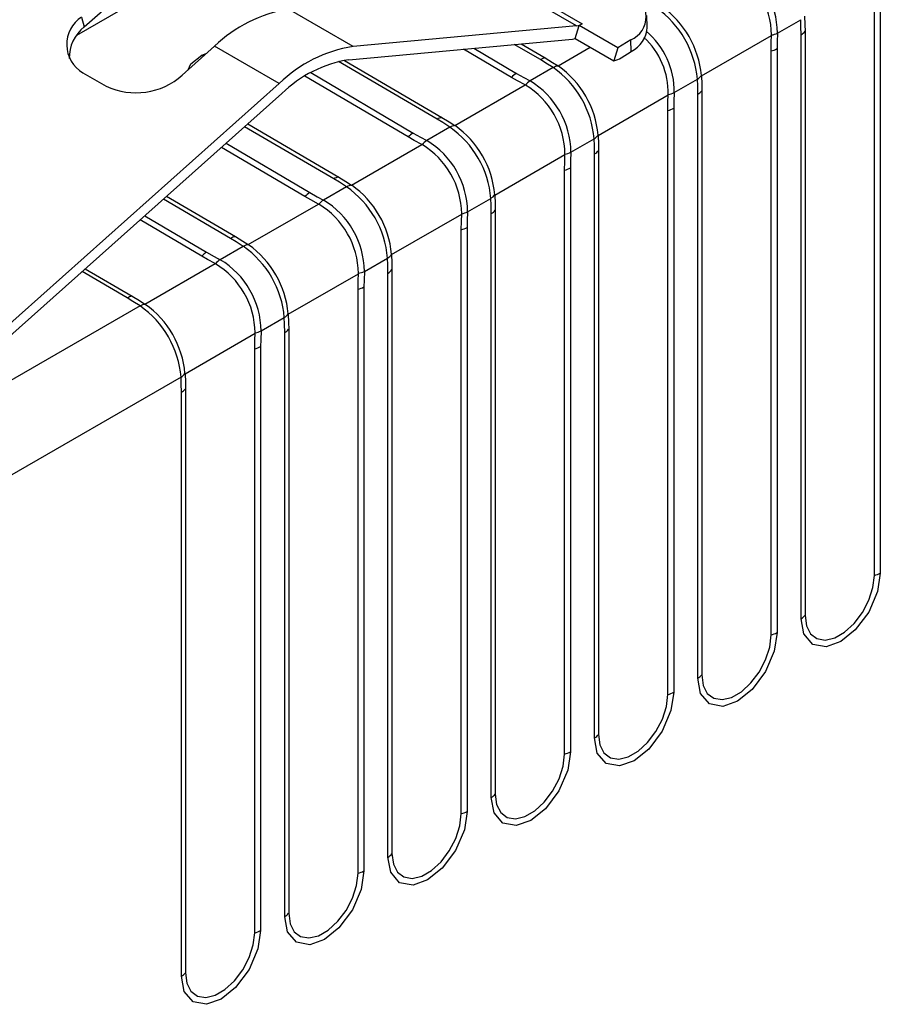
# Model space of a CAD drawing. Header units: millimetres. Extents: x 0 to 559, y 0 to 432.
# Tile 21 of 24: x 376 to 400, y 333 to 360. Entities that reach past the tile are written whole.
import ezdxf

# ---------------------------------------------------------------- set-up
doc = ezdxf.new("R2010")
doc.units = ezdxf.units.MM
doc.header["$LTSCALE"] = 2

msp = doc.modelspace()

# ---------------------------------------------------------------- linework, layer by layer
for p, q in [((381.345, 361.773), (377.894, 359.78)), ((391.586, 360.046), (389.158, 361.448)), ((389.309, 361.504), (391.737, 360.102)), ((399.906, 361.051), (399.906, 345.047)), ((378.104, 360.012), (378.991, 360.803)), ((399.743, 344.984), (399.743, 360.989)), ((385.464, 359.477), (383.696, 360.497)), ((378.03, 360.284), (378.104, 360.012)), ((393.522, 360.005), (393.511, 360.325)), ((391.586, 360.046), (385.464, 359.477)), ((391.551, 359.695), (391.659, 360.053)), ((391.737, 360.102), (391.659, 360.053)), ((392.719, 359.441), (391.659, 360.053)), ((397.089, 359.845), (397.725, 360.212)), ((391.551, 359.695), (392.612, 359.083)), ((395.005, 358.673), (396.926, 359.782)), ((397.736, 343.795), (397.736, 359.799)), ((397.845, 359.892), (397.845, 343.888)), ((380.788, 358.692), (381.674, 359.483)), ((383.442, 358.463), (381.674, 359.483)), ((385.354, 359.112), (391.477, 359.682)), ((388.769, 359.43), (389.941, 358.739)), ((390.595, 359.117), (389.882, 359.534)), ((390.068, 359.551), (390.73, 359.164)), ((391.08, 358.946), (391.964, 359.457)), ((392.719, 359.441), (392.612, 359.083)), ((393.073, 359.661), (392.719, 359.441)), ((393.084, 359.341), (393.073, 359.661)), ((397.077, 359.418), (397.077, 343.414)), ((381.323, 359.241), (381.458, 359.29)), ((389.805, 358.63), (388.492, 359.404)), ((392.809, 359.17), (393.084, 359.341)), ((396.915, 343.351), (396.915, 359.356)), ((387.766, 357.484), (385.066, 359.065)), ((385.227, 359.096), (387.901, 357.531)), ((390.944, 358.899), (390.312, 358.534)), ((378.067, 358.759), (378.704, 358.391)), ((386.977, 356.997), (384.146, 358.666)), ((384.306, 358.761), (387.113, 357.106)), ((374.906, 350.848), (383.442, 358.463)), ((388.251, 357.313), (390.176, 358.425)), ((394.26, 358.212), (394.896, 358.579)), ((374.981, 350.576), (383.517, 358.191)), ((392.176, 357.04), (394.098, 358.149)), ((394.908, 342.162), (394.908, 358.166)), ((395.016, 358.26), (395.016, 342.255)), ((394.086, 341.719), (394.086, 357.723)), ((394.249, 357.785), (394.249, 341.781)), ((384.938, 355.851), (382.496, 357.28)), ((382.582, 357.356), (385.073, 355.898)), ((388.116, 357.266), (387.484, 356.901)), ((381.988, 356.827), (384.284, 355.474)), ((385.423, 355.681), (387.348, 356.792)), ((391.432, 356.579), (392.068, 356.946)), ((384.148, 355.365), (381.861, 356.713)), ((389.348, 355.407), (391.269, 356.516)), ((392.079, 340.529), (392.079, 356.533)), ((392.188, 356.627), (392.188, 340.623)), ((391.258, 340.086), (391.258, 356.09)), ((391.42, 356.153), (391.42, 340.148)), ((380.356, 355.371), (382.244, 354.266)), ((385.288, 355.633), (384.655, 355.268)), ((382.11, 354.218), (380.27, 355.295)), ((382.595, 354.048), (384.519, 355.159)), ((388.603, 354.946), (389.239, 355.313)), ((379.761, 354.84), (381.456, 353.841)), ((386.52, 353.774), (388.441, 354.883)), ((389.251, 338.896), (389.251, 354.9)), ((389.359, 354.994), (389.359, 338.99)), ((381.32, 353.732), (379.633, 354.726)), ((388.43, 338.453), (388.43, 354.457)), ((388.592, 354.52), (388.592, 338.516)), ((382.459, 354), (381.827, 353.635)), ((379.766, 352.415), (381.691, 353.526)), ((385.775, 353.313), (386.411, 353.68)), ((379.281, 352.585), (378.045, 353.309)), ((378.13, 353.385), (379.416, 352.633)), ((383.691, 352.141), (385.612, 353.251)), ((386.422, 337.263), (386.422, 353.267)), ((386.531, 353.361), (386.531, 337.357)), ((385.601, 336.82), (385.601, 352.824)), ((385.763, 352.887), (385.763, 336.883)), ((379.631, 352.368), (375.207, 349.814)), ((382.947, 351.681), (383.582, 352.048)), ((380.863, 350.509), (382.784, 351.618)), ((383.594, 335.63), (383.594, 351.635)), ((383.702, 351.728), (383.702, 335.724)), ((382.773, 335.187), (382.773, 351.192)), ((382.935, 351.254), (382.935, 335.25)), ((380.754, 350.415), (375.815, 347.564)), ((380.766, 333.998), (380.766, 350.002)), ((380.874, 350.096), (380.874, 334.091))]:
    msp.add_line(p, q)
at = {"flags": 128}
for points in [[(397.833, 360.305), (397.842, 360.076), (397.845, 359.892)], [(397.736, 359.799), (397.733, 360.029), (397.725, 360.212)], [(396.915, 359.356), (396.918, 359.593), (396.926, 359.782)], [(396.926, 359.782), (396.926, 359.787), (396.927, 359.792)], [(397.089, 359.845), (397.079, 359.602), (397.077, 359.418)], [(380.945, 358.833), (381.027, 359), (381.323, 359.241)], [(390.73, 359.164), (390.929, 359.043), (391.08, 358.946)], [(390.944, 358.899), (390.749, 359.024), (390.595, 359.117)], [(391.08, 358.946), (391.084, 358.943), (391.088, 358.941)], [(390.176, 358.425), (389.966, 358.538), (389.805, 358.63)], [(389.941, 358.739), (390.144, 358.624), (390.312, 358.534)], [(395.004, 358.682), (395.005, 358.677), (395.005, 358.673)], [(395.005, 358.673), (395.014, 358.443), (395.016, 358.26)], [(390.185, 358.42), (390.18, 358.423), (390.176, 358.425)], [(394.908, 358.166), (394.904, 358.396), (394.896, 358.579)], [(394.086, 357.723), (394.09, 357.96), (394.098, 358.149)], [(394.098, 358.149), (394.098, 358.155), (394.098, 358.159)], [(394.26, 358.212), (394.251, 357.969), (394.249, 357.785)], [(387.901, 357.531), (388.1, 357.411), (388.251, 357.313)], [(388.116, 357.266), (387.921, 357.391), (387.766, 357.484)], [(388.251, 357.313), (388.256, 357.311), (388.259, 357.308)], [(387.348, 356.792), (387.137, 356.905), (386.977, 356.997)], [(387.113, 357.106), (387.316, 356.991), (387.484, 356.901)], [(392.176, 357.049), (392.176, 357.044), (392.176, 357.04)], [(392.176, 357.04), (392.185, 356.81), (392.188, 356.627)], [(387.356, 356.787), (387.352, 356.79), (387.348, 356.792)], [(392.079, 356.533), (392.076, 356.763), (392.068, 356.946)], [(391.258, 356.09), (391.262, 356.327), (391.269, 356.516)], [(391.269, 356.516), (391.27, 356.522), (391.27, 356.526)], [(391.432, 356.579), (391.423, 356.336), (391.42, 356.153)], [(385.288, 355.633), (385.093, 355.758), (384.938, 355.851)], [(385.073, 355.898), (385.272, 355.778), (385.423, 355.681)], [(385.423, 355.681), (385.427, 355.678), (385.431, 355.676)], [(384.284, 355.474), (384.487, 355.358), (384.655, 355.268)], [(389.347, 355.417), (389.348, 355.411), (389.348, 355.407)], [(389.348, 355.407), (389.357, 355.177), (389.359, 354.994)], [(384.519, 355.159), (384.309, 355.273), (384.148, 355.365)], [(384.528, 355.154), (384.523, 355.157), (384.519, 355.159)], [(389.251, 354.9), (389.247, 355.131), (389.239, 355.313)], [(388.43, 354.457), (388.433, 354.694), (388.441, 354.883)], [(388.441, 354.883), (388.441, 354.889), (388.441, 354.893)], [(388.603, 354.946), (388.594, 354.703), (388.592, 354.52)], [(382.459, 354), (382.264, 354.125), (382.11, 354.218)], [(382.244, 354.266), (382.443, 354.145), (382.595, 354.048)], [(382.595, 354.048), (382.599, 354.045), (382.602, 354.043)], [(381.456, 353.841), (381.659, 353.725), (381.827, 353.635)], [(386.519, 353.784), (386.519, 353.778), (386.52, 353.774)], [(386.52, 353.774), (386.529, 353.545), (386.531, 353.361)], [(381.691, 353.526), (381.481, 353.64), (381.32, 353.732)], [(381.699, 353.522), (381.695, 353.524), (381.691, 353.526)], [(386.422, 353.267), (386.419, 353.498), (386.411, 353.68)], [(385.601, 352.824), (385.605, 353.062), (385.612, 353.251)], [(385.612, 353.251), (385.613, 353.256), (385.613, 353.261)], [(385.775, 353.313), (385.766, 353.07), (385.763, 352.887)], [(379.631, 352.368), (379.436, 352.492), (379.281, 352.585)], [(379.416, 352.633), (379.615, 352.512), (379.766, 352.415)], [(379.766, 352.415), (379.77, 352.412), (379.774, 352.41)], [(383.691, 352.151), (383.691, 352.146), (383.691, 352.141)], [(383.691, 352.141), (383.7, 351.912), (383.702, 351.728)], [(383.594, 351.635), (383.59, 351.865), (383.582, 352.048)], [(382.773, 351.192), (382.776, 351.429), (382.784, 351.618)], [(382.784, 351.618), (382.784, 351.623), (382.784, 351.628)], [(382.947, 351.681), (382.937, 351.438), (382.935, 351.254)], [(380.862, 350.518), (380.862, 350.513), (380.863, 350.509)], [(380.766, 350.002), (380.762, 350.232), (380.754, 350.415)], [(380.863, 350.509), (380.872, 350.279), (380.874, 350.096)], [(399.906, 345.047), (399.829, 344.542), (399.588, 343.978), (399.22, 343.487), (398.821, 343.168), (398.422, 343.026), (398.054, 343.092), (397.812, 343.377), (397.736, 343.795)], [(397.845, 343.888), (397.883, 343.602), (397.995, 343.383), (398.172, 343.249), (398.4, 343.211), (398.659, 343.273), (398.929, 343.429), (399.188, 343.667), (399.416, 343.967), (399.593, 344.305), (399.705, 344.653), (399.743, 344.984)], [(397.077, 343.414), (397.001, 342.909), (396.759, 342.345), (396.392, 341.854), (395.992, 341.535), (395.593, 341.393), (395.225, 341.459), (394.984, 341.745), (394.908, 342.162)], [(395.016, 342.255), (395.055, 341.969), (395.167, 341.75), (395.344, 341.616), (395.571, 341.579), (395.83, 341.64), (396.101, 341.796), (396.36, 342.034), (396.587, 342.334), (396.764, 342.672), (396.876, 343.02), (396.915, 343.351)], [(394.249, 341.781), (394.173, 341.276), (393.931, 340.712), (393.563, 340.221), (393.164, 339.902), (392.765, 339.76), (392.397, 339.827), (392.155, 340.112), (392.079, 340.529)], [(392.188, 340.623), (392.226, 340.336), (392.338, 340.117), (392.515, 339.983), (392.743, 339.946), (393.002, 340.007), (393.272, 340.163), (393.531, 340.401), (393.759, 340.701), (393.936, 341.039), (394.048, 341.388), (394.086, 341.719)], [(391.42, 340.148), (391.344, 339.643), (391.103, 339.079), (390.735, 338.588), (390.336, 338.27), (389.936, 338.127), (389.569, 338.194), (389.327, 338.479), (389.251, 338.896)], [(389.359, 338.99), (389.398, 338.703), (389.51, 338.484), (389.687, 338.35), (389.914, 338.313), (390.174, 338.375), (390.444, 338.531), (390.703, 338.768), (390.93, 339.068), (391.107, 339.406), (391.22, 339.755), (391.258, 340.086)], [(388.592, 338.516), (388.516, 338.011), (388.274, 337.447), (387.906, 336.955), (387.507, 336.637), (387.108, 336.494), (386.74, 336.561), (386.499, 336.846), (386.422, 337.263)], [(386.531, 337.357), (386.569, 337.07), (386.682, 336.851), (386.859, 336.718), (387.086, 336.68), (387.345, 336.742), (387.615, 336.898), (387.875, 337.135), (388.102, 337.435), (388.279, 337.773), (388.391, 338.122), (388.43, 338.453)], [(385.763, 336.883), (385.687, 336.378), (385.446, 335.814), (385.078, 335.322), (384.679, 335.004), (384.279, 334.861), (383.912, 334.928), (383.67, 335.213), (383.594, 335.63)], [(383.702, 335.724), (383.741, 335.437), (383.853, 335.218), (384.03, 335.085), (384.257, 335.047), (384.517, 335.109), (384.787, 335.265), (385.046, 335.503), (385.273, 335.803), (385.45, 336.141), (385.563, 336.489), (385.601, 336.82)], [(382.935, 335.25), (382.859, 334.745), (382.617, 334.181), (382.25, 333.69), (381.85, 333.371), (381.451, 333.229), (381.083, 333.295), (380.842, 333.58), (380.766, 333.998)], [(380.874, 334.091), (380.912, 333.805), (381.025, 333.586), (381.202, 333.452), (381.429, 333.414), (381.688, 333.476), (381.958, 333.632), (382.218, 333.87), (382.445, 334.17), (382.622, 334.508), (382.734, 334.856), (382.773, 335.187)]]:
    msp.add_lwpolyline(points, dxfattribs=at)
for centre, radius, start, end in [((394.678, 359.762), 2.248, 0.7718, 58.8474), ((394.785, 359.823), 2.303, 0.5283, 59.0825), ((392.807, 360.297), 0.689, 292.6805, 67.3932), ((384.269, 356.833), 3.709, 98.8873, 134.3895), ((392.255, 358.359), 2.651, 4.7584, 55.0535), ((392.414, 358.451), 2.601, 5.1013, 54.7235), ((378.519, 359.533), 0.896, 123.0654, 239.7401), ((378.744, 359.178), 1.051, 127.4976, 181.8757), ((391.543, 360.396), 0.353, 277.0694, 303.3855), ((392.74, 360.044), 0.783, 296.0238, 357.1293), ((391.431, 360.166), 0.486, 275.4742, 284.3639), ((392.008, 358.196), 2.091, 358.9847, 47.0292), ((392.129, 358.256), 2.132, 358.8197, 50.1997), ((396.82, 360.394), 0.611, 280.0071, 296.0367), ((397.571, 360.099), 0.342, 298.754, 322.911), ((386.037, 355.812), 3.709, 98.8873, 134.3895), ((396.779, 359.949), 0.609, 282.8793, 299.2984), ((381.056, 358.788), 0.526, 53.534, 59.4673), ((390.773, 358.823), 0.343, 97.3141, 121.3427), ((392.429, 359.762), 0.704, 285.0187, 302.6123), ((385.875, 355.781), 3.372, 98.8873, 134.3895), ((391.118, 358.575), 0.367, 94.7648, 118.1969), ((389.426, 356.726), 2.651, 4.7584, 55.0535), ((389.586, 356.818), 2.601, 5.1013, 54.7235), ((379.52, 360.108), 1.9, 244.5689, 311.8471), ((390.254, 358.21), 0.615, 120.6022, 136.8736), ((394.702, 358.89), 0.367, 301.9113, 325.4416), ((390.656, 358.02), 0.618, 123.8351, 139.7118), ((389.022, 356.496), 2.248, 0.7718, 58.8474), ((389.129, 356.558), 2.303, 0.5283, 59.0825), ((393.992, 358.761), 0.611, 280.0071, 296.0367), ((394.743, 358.466), 0.342, 298.754, 322.911), ((387.945, 357.191), 0.343, 97.3141, 121.3427), ((393.951, 358.317), 0.609, 282.8793, 299.2984), ((388.29, 356.942), 0.367, 94.7648, 118.1969), ((386.598, 355.093), 2.651, 4.7584, 55.0535), ((386.757, 355.185), 2.601, 5.1013, 54.7235), ((387.426, 356.577), 0.615, 120.6022, 136.8736), ((391.874, 357.257), 0.367, 301.9113, 325.4416), ((387.828, 356.387), 0.618, 123.8351, 139.7118), ((386.193, 354.863), 2.248, 0.7718, 58.8474), ((386.3, 354.925), 2.303, 0.5283, 59.0825), ((391.163, 357.128), 0.611, 280.0071, 296.0367), ((391.915, 356.833), 0.342, 298.754, 322.911), ((391.122, 356.684), 0.609, 282.8793, 299.2984), ((385.117, 355.558), 0.343, 97.3141, 121.3427), ((385.461, 355.31), 0.367, 94.7648, 118.1969), ((383.929, 353.552), 2.601, 5.1013, 54.7235), ((384.597, 354.944), 0.615, 120.6022, 136.8736), ((383.769, 353.46), 2.651, 4.7584, 55.0535), ((389.045, 355.625), 0.367, 301.9113, 325.4416), ((385, 354.755), 0.618, 123.8351, 139.7118), ((383.365, 353.23), 2.248, 0.7718, 58.8474), ((383.472, 353.292), 2.303, 0.5283, 59.0825), ((388.335, 355.496), 0.611, 280.0071, 296.0367), ((389.086, 355.2), 0.342, 298.754, 322.911), ((388.294, 355.051), 0.609, 282.8793, 299.2984), ((382.288, 353.925), 0.343, 97.3141, 121.3427), ((382.633, 353.677), 0.367, 94.7648, 118.1969), ((381.1, 351.92), 2.601, 5.1013, 54.7235), ((381.769, 353.311), 0.615, 120.6022, 136.8736), ((380.941, 351.828), 2.651, 4.7584, 55.0535), ((386.217, 353.992), 0.367, 301.9113, 325.4416), ((382.171, 353.122), 0.618, 123.8351, 139.7118), ((380.536, 351.597), 2.248, 0.7718, 58.8474), ((380.643, 351.659), 2.303, 0.5283, 59.0825), ((385.507, 353.863), 0.611, 280.0071, 296.0367), ((386.258, 353.568), 0.342, 298.754, 322.911), ((385.465, 353.418), 0.609, 282.8793, 299.2984), ((379.46, 352.292), 0.343, 97.3141, 121.3427), ((379.804, 352.044), 0.367, 94.7648, 118.1969), ((378.272, 350.287), 2.601, 5.1013, 54.7235), ((378.112, 350.195), 2.651, 4.7584, 55.0535), ((383.388, 352.359), 0.367, 301.9113, 325.4416), ((382.678, 352.23), 0.611, 280.0071, 296.0367), ((383.429, 351.935), 0.342, 298.754, 322.911), ((382.637, 351.785), 0.609, 282.8793, 299.2984), ((380.56, 350.726), 0.367, 301.9113, 325.4416), ((380.601, 350.302), 0.342, 298.754, 322.911), ((399.608, 345.578), 0.609, 282.8793, 299.2984), ((397.571, 344.095), 0.342, 298.754, 322.911), ((396.779, 343.945), 0.609, 282.8793, 299.2984), ((394.743, 342.462), 0.342, 298.754, 322.911), ((393.951, 342.312), 0.609, 282.8793, 299.2984), ((391.915, 340.829), 0.342, 298.754, 322.911), ((391.122, 340.68), 0.609, 282.8793, 299.2984), ((389.086, 339.196), 0.342, 298.754, 322.911), ((388.294, 339.047), 0.609, 282.8793, 299.2984), ((386.258, 337.563), 0.342, 298.754, 322.911), ((385.465, 337.414), 0.609, 282.8793, 299.2984), ((383.429, 335.931), 0.342, 298.754, 322.911), ((382.637, 335.781), 0.609, 282.8793, 299.2984), ((380.601, 334.298), 0.342, 298.754, 322.911)]:
    msp.add_arc(centre, radius, start, end)

doc.saveas('drawing.dxf')
